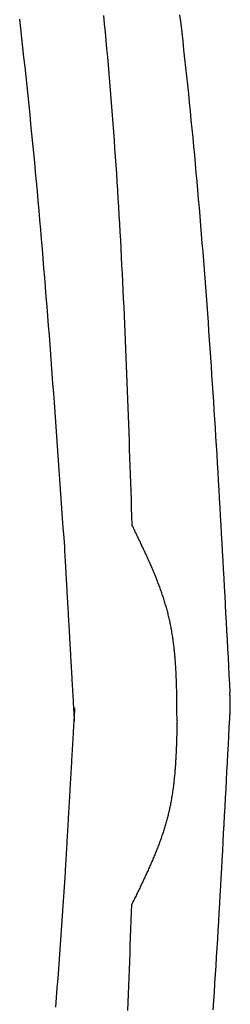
# Model space of a CAD drawing. Extents: x 715 to 7297, y 267 to 3409.
# Tile 50 of 70: x 5327 to 5398, y 1633 to 1968. Entities that reach past the tile are written whole.
import ezdxf

# ---------------------------------------------------------------- set-up
doc = ezdxf.new("R2010")
doc.units = 0
doc.layers.add('CAR', color=10, linetype='CONTINUOUS')

msp = doc.modelspace()

# ---------------------------------------------------------------- linework, layer by layer
at = {"layer": 'CAR'}
for points in [[(5355.11, 1969.53, 0), (5355.39, 1966.71, 0), (5355.67, 1963.88, 0), (5355.94, 1961.06, 0), (5356.2, 1958.23, 0), (5356.46, 1955.4, 0), (5356.71, 1952.58, 0), (5356.96, 1949.75, 0), (5357.2, 1946.92, 0), (5357.44, 1944.09, 0), (5357.67, 1941.26, 0), (5357.9, 1938.42, 0), (5358.12, 1935.59, 0), (5358.33, 1932.76, 0), (5358.54, 1929.92, 0), (5358.75, 1927.09, 0), (5358.95, 1924.25, 0), (5359.15, 1921.41, 0), (5359.34, 1918.58, 0), (5359.53, 1915.74, 0), (5359.71, 1912.9, 0), (5359.89, 1910.06, 0), (5360.07, 1907.22, 0), (5360.24, 1904.38, 0), (5360.41, 1901.54, 0), (5360.57, 1898.69, 0), (5360.73, 1895.85, 0), (5360.89, 1893.01, 0), (5361.04, 1890.16, 0), (5361.19, 1887.32, 0), (5361.34, 1884.47, 0), (5361.48, 1881.63, 0), (5361.62, 1878.78, 0), (5361.76, 1875.93, 0), (5361.89, 1873.09, 0), (5362.03, 1870.24, 0), (5362.16, 1867.39, 0), (5362.28, 1864.54, 0), (5362.41, 1861.69, 0), (5362.53, 1858.84, 0), (5362.65, 1855.99, 0), (5362.77, 1853.14, 0), (5362.88, 1850.29, 0), (5362.99, 1847.44, 0), (5363.11, 1844.59, 0), (5363.22, 1841.74, 0), (5363.32, 1838.89, 0), (5363.43, 1836.04, 0), (5363.54, 1833.19, 0), (5363.64, 1830.33, 0), (5363.74, 1827.48, 0), (5363.85, 1824.63, 0), (5363.95, 1821.78, 0), (5364.05, 1818.92, 0), (5364.14, 1816.07, 0), (5364.24, 1813.22, 0), (5364.34, 1810.36, 0), (5364.44, 1807.51, 0), (5364.53, 1804.66, 0), (5364.63, 1801.8, 0), (5364.73, 1798.95, 0), (5364.82, 1796.09, 0)], [(5381.11, 1969.72, 0), (5381.46, 1966.74, 0), (5381.8, 1963.76, 0), (5382.14, 1960.78, 0), (5382.47, 1957.8, 0), (5382.8, 1954.82, 0), (5383.12, 1951.84, 0), (5383.44, 1948.85, 0), (5383.76, 1945.87, 0), (5384.07, 1942.88, 0), (5384.37, 1939.9, 0), (5384.67, 1936.91, 0), (5384.97, 1933.92, 0), (5385.26, 1930.94, 0), (5385.55, 1927.95, 0), (5385.84, 1924.96, 0), (5386.12, 1921.97, 0), (5386.4, 1918.98, 0), (5386.67, 1915.99, 0), (5386.94, 1913, 0), (5387.2, 1910, 0), (5387.46, 1907.01, 0), (5387.72, 1904.02, 0), (5387.98, 1901.02, 0), (5388.23, 1898.03, 0), (5388.48, 1895.04, 0), (5388.72, 1892.04, 0), (5388.96, 1889.04, 0), (5389.2, 1886.05, 0), (5389.43, 1883.05, 0), (5389.66, 1880.05, 0), (5389.89, 1877.06, 0), (5390.12, 1874.06, 0), (5390.34, 1871.06, 0), (5390.56, 1868.06, 0), (5390.78, 1865.06, 0), (5390.99, 1862.06, 0), (5391.2, 1859.06, 0), (5391.41, 1856.06, 0), (5391.62, 1853.06, 0), (5391.82, 1850.06, 0), (5392.02, 1847.06, 0), (5392.22, 1844.05, 0), (5392.42, 1841.05, 0), (5392.61, 1838.05, 0), (5392.81, 1835.04, 0), (5393, 1832.04, 0), (5393.19, 1829.04, 0), (5393.37, 1826.03, 0), (5393.56, 1823.03, 0), (5393.74, 1820.02, 0), (5393.92, 1817.02, 0), (5394.1, 1814.01, 0), (5394.28, 1811.01, 0), (5394.45, 1808, 0), (5394.63, 1805, 0), (5394.8, 1801.99, 0), (5394.97, 1798.98, 0), (5395.14, 1795.98, 0), (5395.31, 1792.97, 0), (5395.48, 1789.96, 0), (5395.65, 1786.96, 0), (5395.82, 1783.95, 0), (5395.98, 1780.94, 0), (5396.14, 1777.93, 0), (5396.31, 1774.93, 0), (5396.47, 1771.92, 0), (5396.63, 1768.91, 0), (5396.79, 1765.9, 0), (5396.95, 1762.89, 0), (5397.11, 1759.89, 0), (5397.27, 1756.88, 0), (5397.43, 1753.87, 0), (5397.59, 1750.86, 0), (5397.75, 1747.85, 0), (5397.91, 1744.84, 0), (5398.07, 1741.84, 0), (5398.23, 1738.83, 0)], [(5341.92, 1788.49, 0), (5341.69, 1791.77, 0), (5341.46, 1795.05, 0), (5341.23, 1798.33, 0), (5341, 1801.6, 0), (5340.77, 1804.88, 0), (5340.54, 1808.16, 0), (5340.31, 1811.44, 0), (5340.07, 1814.72, 0), (5339.84, 1818, 0), (5339.61, 1821.28, 0), (5339.37, 1824.56, 0), (5339.13, 1827.84, 0), (5338.9, 1831.11, 0), (5338.66, 1834.39, 0), (5338.42, 1837.67, 0), (5338.18, 1840.95, 0), (5337.93, 1844.22, 0), (5337.69, 1847.5, 0), (5337.44, 1850.78, 0), (5337.2, 1854.05, 0), (5336.95, 1857.33, 0), (5336.69, 1860.6, 0), (5336.44, 1863.88, 0), (5336.18, 1867.15, 0), (5335.92, 1870.43, 0), (5335.66, 1873.7, 0), (5335.4, 1876.97, 0), (5335.13, 1880.24, 0), (5334.86, 1883.52, 0), (5334.59, 1886.79, 0), (5334.31, 1890.06, 0), (5334.04, 1893.33, 0), (5333.76, 1896.6, 0), (5333.47, 1899.87, 0), (5333.18, 1903.13, 0), (5332.89, 1906.4, 0), (5332.6, 1909.67, 0), (5332.3, 1912.94, 0), (5332, 1916.2, 0), (5331.69, 1919.47, 0), (5331.38, 1922.73, 0), (5331.07, 1925.99, 0), (5330.75, 1929.26, 0), (5330.43, 1932.52, 0), (5330.1, 1935.78, 0), (5329.77, 1939.04, 0), (5329.44, 1942.3, 0), (5329.1, 1945.55, 0), (5328.75, 1948.81, 0), (5328.4, 1952.07, 0), (5328.05, 1955.32, 0), (5327.69, 1958.58, 0), (5327.32, 1961.83, 0), (5326.95, 1965.08, 0), (5326.58, 1968.34, 0)], [(5380.21, 1729.41, 0), (5380.21, 1729.85, 0), (5380.21, 1730.29, 0), (5380.21, 1730.73, 0), (5380.2, 1731.18, 0), (5380.2, 1731.62, 0), (5380.2, 1732.06, 0), (5380.2, 1732.5, 0), (5380.19, 1732.94, 0), (5380.19, 1733.38, 0), (5380.19, 1733.83, 0), (5380.19, 1734.27, 0), (5380.18, 1734.71, 0), (5380.18, 1735.15, 0), (5380.17, 1735.59, 0), (5380.17, 1736.03, 0), (5380.16, 1736.47, 0), (5380.16, 1736.91, 0), (5380.15, 1737.35, 0), (5380.14, 1737.79, 0), (5380.14, 1738.23, 0), (5380.13, 1738.67, 0), (5380.12, 1739.11, 0), (5380.11, 1739.55, 0), (5380.1, 1739.99, 0), (5380.09, 1740.43, 0), (5380.08, 1740.87, 0), (5380.06, 1741.31, 0), (5380.05, 1741.75, 0), (5380.04, 1742.19, 0), (5380.02, 1742.63, 0), (5380.01, 1743.07, 0), (5379.99, 1743.51, 0), (5379.97, 1743.94, 0), (5379.95, 1744.38, 0), (5379.94, 1744.82, 0), (5379.91, 1745.26, 0), (5379.89, 1745.69, 0), (5379.87, 1746.13, 0), (5379.85, 1746.57, 0), (5379.82, 1747, 0), (5379.8, 1747.44, 0), (5379.77, 1747.88, 0), (5379.74, 1748.31, 0), (5379.71, 1748.75, 0), (5379.68, 1749.18, 0), (5379.65, 1749.62, 0), (5379.61, 1750.05, 0), (5379.58, 1750.48, 0), (5379.54, 1750.92, 0), (5379.5, 1751.35, 0), (5379.46, 1751.78, 0), (5379.42, 1752.22, 0), (5379.38, 1752.65, 0), (5379.34, 1753.08, 0), (5379.29, 1753.51, 0), (5379.24, 1753.94, 0), (5379.19, 1754.37, 0), (5379.14, 1754.8, 0), (5379.09, 1755.23, 0), (5379.04, 1755.66, 0), (5378.98, 1756.09, 0), (5378.92, 1756.52, 0), (5378.86, 1756.95, 0), (5378.8, 1757.38, 0), (5378.74, 1757.8, 0), (5378.67, 1758.23, 0), (5378.61, 1758.66, 0), (5378.54, 1759.08, 0), (5378.47, 1759.51, 0), (5378.39, 1759.93, 0), (5378.32, 1760.36, 0), (5378.24, 1760.78, 0), (5378.16, 1761.2, 0), (5378.08, 1761.63, 0), (5377.99, 1762.05, 0), (5377.91, 1762.47, 0), (5377.82, 1762.89, 0), (5377.73, 1763.31, 0), (5377.64, 1763.73, 0), (5377.54, 1764.15, 0), (5377.44, 1764.57, 0), (5377.34, 1764.99, 0), (5377.24, 1765.41, 0), (5377.14, 1765.83, 0), (5377.03, 1766.24, 0), (5376.92, 1766.66, 0), (5376.81, 1767.08, 0), (5376.7, 1767.49, 0), (5376.58, 1767.91, 0), (5376.46, 1768.32, 0), (5376.34, 1768.74, 0), (5376.22, 1769.15, 0), (5376.09, 1769.56, 0), (5375.97, 1769.97, 0), (5375.84, 1770.39, 0), (5375.71, 1770.8, 0), (5375.58, 1771.21, 0), (5375.44, 1771.62, 0), (5375.3, 1772.03, 0), (5375.17, 1772.44, 0), (5375.03, 1772.85, 0), (5374.88, 1773.26, 0), (5374.74, 1773.66, 0), (5374.59, 1774.07, 0), (5374.45, 1774.48, 0), (5374.3, 1774.89, 0), (5374.15, 1775.29, 0), (5374, 1775.7, 0), (5373.84, 1776.11, 0), (5373.69, 1776.51, 0), (5373.53, 1776.92, 0), (5373.37, 1777.32, 0), (5373.21, 1777.73, 0), (5373.05, 1778.13, 0), (5372.89, 1778.54, 0), (5372.72, 1778.94, 0), (5372.56, 1779.34, 0), (5372.39, 1779.75, 0), (5372.23, 1780.15, 0), (5372.06, 1780.55, 0), (5371.89, 1780.95, 0), (5371.71, 1781.35, 0), (5371.54, 1781.76, 0), (5371.37, 1782.16, 0), (5371.19, 1782.56, 0), (5371.02, 1782.96, 0), (5370.84, 1783.36, 0), (5370.66, 1783.76, 0), (5370.48, 1784.16, 0), (5370.3, 1784.56, 0), (5370.12, 1784.96, 0), (5369.94, 1785.36, 0), (5369.76, 1785.76, 0), (5369.58, 1786.16, 0), (5369.39, 1786.56, 0), (5369.21, 1786.96, 0), (5369.02, 1787.35, 0), (5368.84, 1787.75, 0), (5368.65, 1788.15, 0), (5368.46, 1788.55, 0), (5368.27, 1788.95, 0), (5368.08, 1789.34, 0), (5367.9, 1789.74, 0), (5367.71, 1790.14, 0), (5367.52, 1790.54, 0), (5367.33, 1790.93, 0), (5367.13, 1791.33, 0), (5366.94, 1791.73, 0), (5366.75, 1792.13, 0), (5366.56, 1792.52, 0), (5366.37, 1792.92, 0), (5366.17, 1793.32, 0), (5365.98, 1793.71, 0), (5365.79, 1794.11, 0), (5365.6, 1794.51, 0), (5365.4, 1794.9, 0), (5365.21, 1795.3, 0), (5365.02, 1795.7, 0), (5364.82, 1796.09, 0)], [(5345.29, 1729.14, 0), (5345.27, 1729.61, 0), (5345.24, 1730.08, 0), (5345.21, 1730.54, 0), (5345.19, 1731.01, 0), (5345.16, 1731.48, 0), (5345.13, 1731.95, 0), (5345.11, 1732.41, 0), (5345.08, 1732.88, 0), (5345.05, 1733.35, 0), (5345.03, 1733.82, 0), (5345, 1734.28, 0), (5344.97, 1734.75, 0), (5344.95, 1735.22, 0), (5344.92, 1735.68, 0), (5344.89, 1736.15, 0), (5344.87, 1736.62, 0), (5344.84, 1737.09, 0), (5344.81, 1737.55, 0), (5344.79, 1738.02, 0), (5344.76, 1738.49, 0), (5344.73, 1738.96, 0), (5344.71, 1739.42, 0), (5344.68, 1739.89, 0), (5344.65, 1740.36, 0), (5344.63, 1740.82, 0), (5344.6, 1741.29, 0), (5344.58, 1741.76, 0), (5344.55, 1742.23, 0), (5344.52, 1742.69, 0), (5344.5, 1743.16, 0), (5344.47, 1743.63, 0), (5344.44, 1744.1, 0), (5344.42, 1744.56, 0), (5344.39, 1745.03, 0), (5344.36, 1745.5, 0), (5344.34, 1745.96, 0), (5344.31, 1746.43, 0), (5344.28, 1746.9, 0), (5344.26, 1747.37, 0), (5344.23, 1747.83, 0), (5344.2, 1748.3, 0), (5344.18, 1748.77, 0), (5344.15, 1749.24, 0), (5344.12, 1749.7, 0), (5344.1, 1750.17, 0), (5344.07, 1750.64, 0), (5344.04, 1751.1, 0), (5344.02, 1751.57, 0), (5343.99, 1752.04, 0), (5343.96, 1752.51, 0), (5343.94, 1752.97, 0), (5343.91, 1753.44, 0), (5343.88, 1753.91, 0), (5343.86, 1754.38, 0), (5343.83, 1754.84, 0), (5343.8, 1755.31, 0), (5343.78, 1755.78, 0), (5343.75, 1756.24, 0), (5343.72, 1756.71, 0), (5343.7, 1757.18, 0), (5343.67, 1757.65, 0), (5343.65, 1758.11, 0), (5343.62, 1758.58, 0), (5343.59, 1759.05, 0), (5343.57, 1759.52, 0), (5343.54, 1759.98, 0), (5343.51, 1760.45, 0), (5343.49, 1760.92, 0), (5343.46, 1761.38, 0), (5343.43, 1761.85, 0), (5343.41, 1762.32, 0), (5343.38, 1762.79, 0), (5343.35, 1763.25, 0), (5343.33, 1763.72, 0), (5343.3, 1764.19, 0), (5343.27, 1764.66, 0), (5343.25, 1765.12, 0), (5343.22, 1765.59, 0), (5343.19, 1766.06, 0), (5343.17, 1766.52, 0), (5343.14, 1766.99, 0), (5343.11, 1767.46, 0), (5343.09, 1767.93, 0), (5343.06, 1768.39, 0), (5343.03, 1768.86, 0), (5343.01, 1769.33, 0), (5342.98, 1769.8, 0), (5342.95, 1770.26, 0), (5342.93, 1770.73, 0), (5342.9, 1771.2, 0), (5342.87, 1771.66, 0), (5342.85, 1772.13, 0), (5342.82, 1772.6, 0), (5342.79, 1773.07, 0), (5342.77, 1773.53, 0), (5342.74, 1774, 0), (5342.72, 1774.47, 0), (5342.69, 1774.94, 0), (5342.66, 1775.4, 0), (5342.64, 1775.87, 0), (5342.61, 1776.34, 0), (5342.58, 1776.81, 0), (5342.56, 1777.27, 0), (5342.53, 1777.74, 0), (5342.5, 1778.21, 0), (5342.48, 1778.67, 0), (5342.45, 1779.14, 0), (5342.42, 1779.61, 0), (5342.4, 1780.08, 0), (5342.37, 1780.54, 0), (5342.34, 1781.01, 0), (5342.32, 1781.48, 0), (5342.29, 1781.95, 0), (5342.26, 1782.41, 0), (5342.24, 1782.88, 0), (5342.21, 1783.35, 0), (5342.18, 1783.81, 0), (5342.16, 1784.28, 0), (5342.13, 1784.75, 0), (5342.1, 1785.22, 0), (5342.08, 1785.68, 0), (5342.05, 1786.15, 0), (5342.02, 1786.62, 0), (5342, 1787.09, 0), (5341.97, 1787.55, 0), (5341.94, 1788.02, 0), (5341.92, 1788.49, 0)], [(5398.19, 1730.09, 0), (5398.2, 1730.14, 0), (5398.2, 1730.2, 0), (5398.2, 1730.25, 0), (5398.21, 1730.31, 0), (5398.21, 1730.36, 0), (5398.21, 1730.42, 0), (5398.22, 1730.47, 0), (5398.22, 1730.53, 0), (5398.22, 1730.58, 0), (5398.23, 1730.64, 0), (5398.23, 1730.69, 0), (5398.23, 1730.75, 0), (5398.24, 1730.8, 0), (5398.24, 1730.86, 0), (5398.24, 1730.91, 0), (5398.25, 1730.97, 0), (5398.25, 1731.03, 0), (5398.25, 1731.08, 0), (5398.26, 1731.14, 0), (5398.26, 1731.19, 0), (5398.26, 1731.25, 0), (5398.27, 1731.3, 0), (5398.27, 1731.36, 0), (5398.27, 1731.41, 0), (5398.28, 1731.47, 0), (5398.28, 1731.52, 0), (5398.28, 1731.58, 0), (5398.29, 1731.63, 0), (5398.29, 1731.69, 0), (5398.29, 1731.74, 0), (5398.29, 1731.8, 0), (5398.3, 1731.85, 0), (5398.3, 1731.91, 0), (5398.3, 1731.97, 0), (5398.31, 1732.02, 0), (5398.31, 1732.08, 0), (5398.31, 1732.13, 0), (5398.31, 1732.19, 0), (5398.32, 1732.24, 0), (5398.32, 1732.3, 0), (5398.32, 1732.35, 0), (5398.32, 1732.41, 0), (5398.33, 1732.46, 0), (5398.33, 1732.52, 0), (5398.33, 1732.57, 0), (5398.33, 1732.63, 0), (5398.34, 1732.68, 0), (5398.34, 1732.74, 0), (5398.34, 1732.79, 0), (5398.34, 1732.85, 0), (5398.34, 1732.91, 0), (5398.35, 1732.96, 0), (5398.35, 1733.02, 0), (5398.35, 1733.07, 0), (5398.35, 1733.13, 0), (5398.35, 1733.18, 0), (5398.36, 1733.24, 0), (5398.36, 1733.29, 0), (5398.36, 1733.35, 0), (5398.36, 1733.4, 0), (5398.36, 1733.46, 0), (5398.36, 1733.51, 0), (5398.36, 1733.57, 0), (5398.37, 1733.62, 0), (5398.37, 1733.68, 0), (5398.37, 1733.73, 0), (5398.37, 1733.79, 0), (5398.37, 1733.85, 0), (5398.37, 1733.9, 0), (5398.37, 1733.96, 0), (5398.37, 1734.01, 0), (5398.37, 1734.07, 0), (5398.37, 1734.12, 0), (5398.38, 1734.18, 0), (5398.38, 1734.23, 0), (5398.38, 1734.29, 0), (5398.38, 1734.34, 0), (5398.38, 1734.4, 0), (5398.38, 1734.45, 0), (5398.38, 1734.51, 0), (5398.38, 1734.56, 0), (5398.38, 1734.62, 0), (5398.38, 1734.67, 0), (5398.38, 1734.73, 0), (5398.38, 1734.79, 0), (5398.38, 1734.84, 0), (5398.38, 1734.9, 0), (5398.38, 1734.95, 0), (5398.38, 1735.01, 0), (5398.37, 1735.06, 0), (5398.37, 1735.12, 0), (5398.37, 1735.17, 0), (5398.37, 1735.23, 0), (5398.37, 1735.28, 0), (5398.37, 1735.34, 0), (5398.37, 1735.39, 0), (5398.37, 1735.45, 0), (5398.37, 1735.5, 0), (5398.37, 1735.56, 0), (5398.37, 1735.61, 0), (5398.36, 1735.67, 0), (5398.36, 1735.73, 0), (5398.36, 1735.78, 0), (5398.36, 1735.84, 0), (5398.36, 1735.89, 0), (5398.36, 1735.95, 0), (5398.36, 1736, 0), (5398.35, 1736.06, 0), (5398.35, 1736.11, 0), (5398.35, 1736.17, 0), (5398.35, 1736.22, 0), (5398.35, 1736.28, 0), (5398.35, 1736.33, 0), (5398.34, 1736.39, 0), (5398.34, 1736.44, 0), (5398.34, 1736.5, 0), (5398.34, 1736.56, 0), (5398.34, 1736.61, 0), (5398.33, 1736.67, 0), (5398.33, 1736.72, 0), (5398.33, 1736.78, 0), (5398.33, 1736.83, 0), (5398.32, 1736.89, 0), (5398.32, 1736.94, 0), (5398.32, 1737, 0), (5398.32, 1737.05, 0), (5398.32, 1737.11, 0), (5398.31, 1737.16, 0), (5398.31, 1737.22, 0), (5398.31, 1737.27, 0), (5398.31, 1737.33, 0), (5398.3, 1737.38, 0), (5398.3, 1737.44, 0), (5398.3, 1737.5, 0), (5398.3, 1737.55, 0), (5398.29, 1737.61, 0), (5398.29, 1737.66, 0), (5398.29, 1737.72, 0), (5398.28, 1737.77, 0), (5398.28, 1737.83, 0), (5398.28, 1737.88, 0), (5398.28, 1737.94, 0), (5398.27, 1737.99, 0), (5398.27, 1738.05, 0), (5398.27, 1738.1, 0), (5398.27, 1738.16, 0), (5398.26, 1738.21, 0), (5398.26, 1738.27, 0), (5398.26, 1738.33, 0), (5398.25, 1738.38, 0), (5398.25, 1738.44, 0), (5398.25, 1738.49, 0), (5398.25, 1738.55, 0), (5398.24, 1738.6, 0), (5398.24, 1738.66, 0), (5398.24, 1738.71, 0), (5398.23, 1738.77, 0), (5398.23, 1738.82, 0), (5398.23, 1738.88, 0)], [(5345.29, 1733.71, 0), (5345.27, 1733.25, 0), (5345.24, 1732.78, 0), (5345.21, 1732.31, 0), (5345.19, 1731.84, 0), (5345.16, 1731.38, 0), (5345.13, 1730.91, 0), (5345.11, 1730.44, 0), (5345.08, 1729.97, 0), (5345.05, 1729.51, 0), (5345.02, 1729.04, 0), (5345, 1728.57, 0), (5344.97, 1728.11, 0), (5344.94, 1727.64, 0), (5344.92, 1727.17, 0), (5344.89, 1726.7, 0), (5344.86, 1726.24, 0), (5344.84, 1725.77, 0), (5344.81, 1725.3, 0), (5344.78, 1724.83, 0), (5344.76, 1724.37, 0), (5344.73, 1723.9, 0), (5344.7, 1723.43, 0), (5344.67, 1722.97, 0), (5344.65, 1722.5, 0), (5344.62, 1722.03, 0), (5344.59, 1721.56, 0), (5344.57, 1721.1, 0), (5344.54, 1720.63, 0), (5344.51, 1720.16, 0), (5344.49, 1719.69, 0), (5344.46, 1719.23, 0), (5344.43, 1718.76, 0), (5344.4, 1718.29, 0), (5344.38, 1717.83, 0), (5344.35, 1717.36, 0), (5344.32, 1716.89, 0), (5344.3, 1716.42, 0), (5344.27, 1715.96, 0), (5344.24, 1715.49, 0), (5344.22, 1715.02, 0), (5344.19, 1714.55, 0), (5344.16, 1714.09, 0), (5344.13, 1713.62, 0), (5344.11, 1713.15, 0), (5344.08, 1712.69, 0), (5344.05, 1712.22, 0), (5344.03, 1711.75, 0), (5344, 1711.28, 0), (5343.97, 1710.82, 0), (5343.95, 1710.35, 0), (5343.92, 1709.88, 0), (5343.89, 1709.42, 0), (5343.87, 1708.95, 0), (5343.84, 1708.48, 0), (5343.81, 1708.01, 0), (5343.78, 1707.55, 0), (5343.76, 1707.08, 0), (5343.73, 1706.61, 0), (5343.7, 1706.14, 0), (5343.68, 1705.68, 0), (5343.65, 1705.21, 0), (5343.62, 1704.74, 0), (5343.6, 1704.28, 0), (5343.57, 1703.81, 0), (5343.54, 1703.34, 0), (5343.51, 1702.87, 0), (5343.49, 1702.41, 0), (5343.46, 1701.94, 0), (5343.43, 1701.47, 0), (5343.41, 1701, 0), (5343.38, 1700.54, 0), (5343.35, 1700.07, 0), (5343.33, 1699.6, 0), (5343.3, 1699.14, 0), (5343.27, 1698.67, 0), (5343.25, 1698.2, 0), (5343.22, 1697.73, 0), (5343.19, 1697.27, 0), (5343.16, 1696.8, 0), (5343.14, 1696.33, 0), (5343.11, 1695.86, 0), (5343.08, 1695.4, 0), (5343.06, 1694.93, 0), (5343.03, 1694.46, 0), (5343, 1694, 0), (5342.98, 1693.53, 0), (5342.95, 1693.06, 0), (5342.92, 1692.59, 0), (5342.89, 1692.13, 0), (5342.87, 1691.66, 0), (5342.84, 1691.19, 0), (5342.81, 1690.72, 0), (5342.79, 1690.26, 0), (5342.76, 1689.79, 0), (5342.73, 1689.32, 0), (5342.71, 1688.86, 0), (5342.68, 1688.39, 0), (5342.65, 1687.92, 0), (5342.62, 1687.45, 0), (5342.6, 1686.99, 0), (5342.57, 1686.52, 0), (5342.54, 1686.05, 0), (5342.52, 1685.58, 0), (5342.49, 1685.12, 0), (5342.46, 1684.65, 0), (5342.44, 1684.18, 0), (5342.41, 1683.72, 0), (5342.38, 1683.25, 0), (5342.36, 1682.78, 0), (5342.33, 1682.31, 0), (5342.3, 1681.85, 0), (5342.27, 1681.38, 0), (5342.25, 1680.91, 0), (5342.22, 1680.45, 0), (5342.19, 1679.98, 0), (5342.17, 1679.51, 0), (5342.14, 1679.04, 0), (5342.11, 1678.58, 0), (5342.09, 1678.11, 0), (5342.06, 1677.64, 0), (5342.03, 1677.17, 0), (5342, 1676.71, 0), (5341.98, 1676.24, 0), (5341.95, 1675.77, 0), (5341.92, 1675.31, 0), (5341.9, 1674.84, 0), (5341.87, 1674.37, 0)], [(5380.21, 1729.41, 0), (5380.2, 1728.99, 0), (5380.19, 1728.58, 0), (5380.19, 1728.16, 0), (5380.18, 1727.75, 0), (5380.17, 1727.33, 0), (5380.16, 1726.92, 0), (5380.15, 1726.5, 0), (5380.14, 1726.09, 0), (5380.13, 1725.67, 0), (5380.12, 1725.26, 0), (5380.11, 1724.84, 0), (5380.1, 1724.43, 0), (5380.08, 1724.01, 0), (5380.07, 1723.6, 0), (5380.06, 1723.18, 0), (5380.05, 1722.77, 0), (5380.03, 1722.35, 0), (5380.02, 1721.94, 0), (5380.01, 1721.53, 0), (5379.99, 1721.11, 0), (5379.98, 1720.7, 0), (5379.96, 1720.28, 0), (5379.95, 1719.87, 0), (5379.93, 1719.46, 0), (5379.91, 1719.04, 0), (5379.89, 1718.63, 0), (5379.87, 1718.22, 0), (5379.85, 1717.8, 0), (5379.83, 1717.39, 0), (5379.81, 1716.98, 0), (5379.79, 1716.57, 0), (5379.77, 1716.16, 0), (5379.74, 1715.74, 0), (5379.72, 1715.33, 0), (5379.69, 1714.92, 0), (5379.66, 1714.51, 0), (5379.64, 1714.1, 0), (5379.61, 1713.69, 0), (5379.58, 1713.28, 0), (5379.54, 1712.87, 0), (5379.51, 1712.46, 0), (5379.48, 1712.05, 0), (5379.44, 1711.64, 0), (5379.41, 1711.23, 0), (5379.37, 1710.82, 0), (5379.33, 1710.41, 0), (5379.29, 1710.01, 0), (5379.25, 1709.6, 0), (5379.21, 1709.19, 0), (5379.16, 1708.78, 0), (5379.12, 1708.38, 0), (5379.07, 1707.97, 0), (5379.02, 1707.57, 0), (5378.97, 1707.16, 0), (5378.92, 1706.75, 0), (5378.87, 1706.35, 0), (5378.81, 1705.95, 0), (5378.76, 1705.54, 0), (5378.7, 1705.14, 0), (5378.64, 1704.74, 0), (5378.58, 1704.33, 0), (5378.52, 1703.93, 0), (5378.45, 1703.53, 0), (5378.38, 1703.13, 0), (5378.32, 1702.73, 0), (5378.25, 1702.32, 0), (5378.17, 1701.92, 0), (5378.1, 1701.52, 0), (5378.02, 1701.13, 0), (5377.95, 1700.73, 0), (5377.87, 1700.33, 0), (5377.78, 1699.93, 0), (5377.7, 1699.53, 0), (5377.61, 1699.14, 0), (5377.53, 1698.74, 0), (5377.44, 1698.34, 0), (5377.34, 1697.95, 0), (5377.25, 1697.55, 0), (5377.15, 1697.16, 0), (5377.05, 1696.77, 0), (5376.95, 1696.37, 0), (5376.85, 1695.98, 0), (5376.74, 1695.59, 0), (5376.64, 1695.2, 0), (5376.53, 1694.81, 0), (5376.42, 1694.42, 0), (5376.3, 1694.03, 0), (5376.19, 1693.64, 0), (5376.07, 1693.25, 0), (5375.95, 1692.86, 0), (5375.83, 1692.47, 0), (5375.71, 1692.08, 0), (5375.58, 1691.69, 0), (5375.46, 1691.31, 0), (5375.33, 1690.92, 0), (5375.2, 1690.53, 0), (5375.07, 1690.15, 0), (5374.94, 1689.76, 0), (5374.8, 1689.38, 0), (5374.67, 1688.99, 0), (5374.53, 1688.61, 0), (5374.39, 1688.22, 0), (5374.25, 1687.84, 0), (5374.11, 1687.46, 0), (5373.96, 1687.07, 0), (5373.82, 1686.69, 0), (5373.67, 1686.31, 0), (5373.52, 1685.93, 0), (5373.37, 1685.55, 0), (5373.22, 1685.16, 0), (5373.07, 1684.78, 0), (5372.92, 1684.4, 0), (5372.76, 1684.02, 0), (5372.61, 1683.64, 0), (5372.45, 1683.26, 0), (5372.29, 1682.88, 0), (5372.13, 1682.5, 0), (5371.97, 1682.12, 0), (5371.81, 1681.75, 0), (5371.65, 1681.37, 0), (5371.49, 1680.99, 0), (5371.32, 1680.61, 0), (5371.16, 1680.23, 0), (5370.99, 1679.86, 0), (5370.82, 1679.48, 0), (5370.66, 1679.1, 0), (5370.49, 1678.73, 0), (5370.32, 1678.35, 0), (5370.15, 1677.97, 0), (5369.97, 1677.6, 0), (5369.8, 1677.22, 0), (5369.63, 1676.85, 0), (5369.45, 1676.47, 0), (5369.28, 1676.09, 0), (5369.1, 1675.72, 0), (5368.93, 1675.34, 0), (5368.75, 1674.97, 0), (5368.58, 1674.59, 0), (5368.4, 1674.22, 0), (5368.22, 1673.84, 0), (5368.04, 1673.47, 0), (5367.86, 1673.1, 0), (5367.68, 1672.72, 0), (5367.5, 1672.35, 0), (5367.32, 1671.97, 0), (5367.14, 1671.6, 0), (5366.96, 1671.23, 0), (5366.78, 1670.85, 0), (5366.6, 1670.48, 0), (5366.41, 1670.1, 0), (5366.23, 1669.73, 0), (5366.05, 1669.36, 0), (5365.87, 1668.98, 0), (5365.68, 1668.61, 0), (5365.5, 1668.24, 0), (5365.32, 1667.86, 0), (5365.13, 1667.49, 0), (5364.95, 1667.12, 0), (5364.77, 1666.74, 0)], [(5392.58, 1630.87, 0), (5392.77, 1633.87, 0), (5392.97, 1636.87, 0), (5393.15, 1639.88, 0), (5393.34, 1642.88, 0), (5393.52, 1645.88, 0), (5393.71, 1648.89, 0), (5393.89, 1651.89, 0), (5394.07, 1654.9, 0), (5394.25, 1657.91, 0), (5394.42, 1660.91, 0), (5394.6, 1663.92, 0), (5394.77, 1666.92, 0), (5394.94, 1669.93, 0), (5395.11, 1672.94, 0), (5395.28, 1675.94, 0), (5395.45, 1678.95, 0), (5395.62, 1681.96, 0), (5395.78, 1684.96, 0), (5395.95, 1687.97, 0), (5396.11, 1690.98, 0), (5396.28, 1693.99, 0), (5396.44, 1696.99, 0), (5396.6, 1700, 0), (5396.76, 1703.01, 0), (5396.92, 1706.02, 0), (5397.08, 1709.03, 0), (5397.24, 1712.04, 0), (5397.4, 1715.04, 0), (5397.56, 1718.05, 0), (5397.72, 1721.06, 0), (5397.88, 1724.07, 0), (5398.04, 1727.08, 0), (5398.19, 1730.09, 0)], [(5341.87, 1674.37, 0), (5341.64, 1671.09, 0), (5341.4, 1667.81, 0), (5341.17, 1664.53, 0), (5340.94, 1661.25, 0), (5340.71, 1657.97, 0), (5340.47, 1654.7, 0), (5340.24, 1651.42, 0), (5340, 1648.14, 0), (5339.77, 1644.86, 0), (5339.53, 1641.58, 0), (5339.29, 1638.3, 0), (5339.05, 1635.02, 0), (5338.81, 1631.75, 0)], [(5363.49, 1630.59, 0), (5363.59, 1633.37, 0), (5363.69, 1636.15, 0), (5363.8, 1638.93, 0), (5363.9, 1641.71, 0), (5363.99, 1644.49, 0), (5364.09, 1647.27, 0), (5364.19, 1650.05, 0), (5364.29, 1652.84, 0), (5364.38, 1655.62, 0), (5364.48, 1658.4, 0), (5364.58, 1661.18, 0), (5364.67, 1663.96, 0), (5364.77, 1666.74, 0)]]:
    msp.add_polyline3d(points, dxfattribs=at)

doc.saveas('drawing.dxf')
